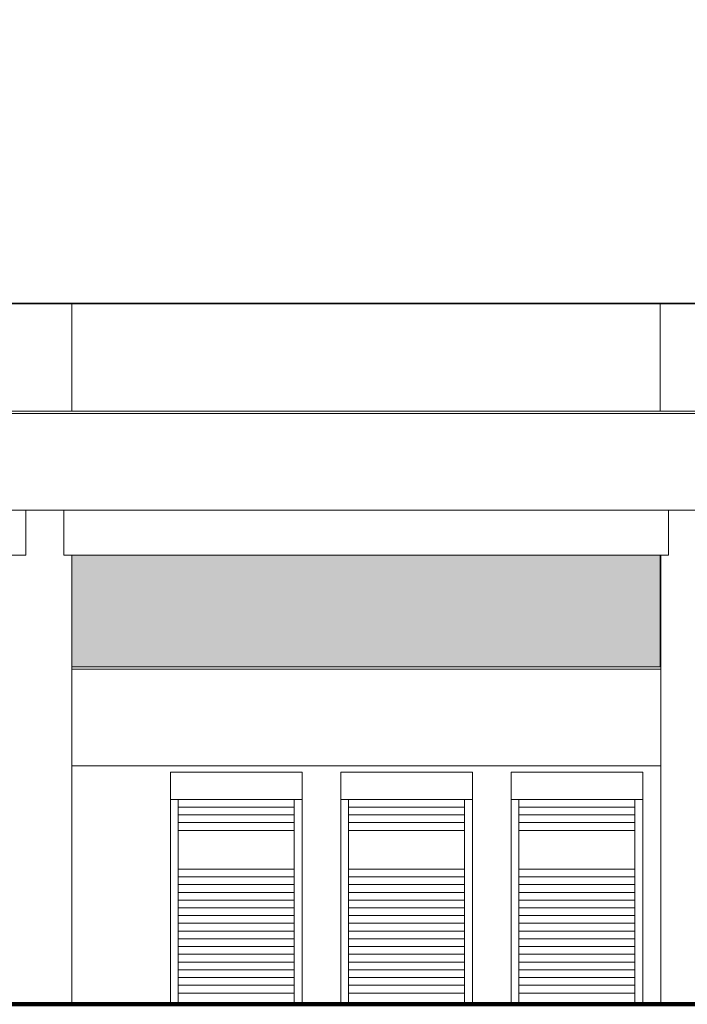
# Model space of a CAD drawing. Header units: millimetres. Extents: x 98865 to 469195, y -12752 to 43452.
# Tile 3 of 98: x 141848 to 150472, y -9900 to 2816. Entities that reach past the tile are written whole.
import ezdxf

# ---------------------------------------------------------------- set-up
doc = ezdxf.new("R2010")
doc.units = ezdxf.units.MM
doc.header["$LTSCALE"] = 0.05
doc.layers.get('0').update_dxf_attribs({"lineweight": 0})
doc.layers.add('013 Door & Window', color=7, linetype='Continuous', lineweight=9)

msp = doc.modelspace()

# ---------------------------------------------------------------- hatches: boundary and pattern name
at = {"lineweight": 0}
msp.add_hatch(color=251, dxfattribs=at).paths.add_polyline_path([(150129.9, -4099.9), (142530, -4099.9), (142530, -5540), (150129.9, -5540)])

# ---------------------------------------------------------------- linework, layer by layer
for p, q in [((150121.8, -849.7), (150121.8, -2239.9)), ((149221.8, -4099.8), (150226.8, -4099.8))]:
    msp.add_line(p, q, dxfattribs=at)
at = {"color": 7, "lineweight": 0}
for p, q in [((134431.1, -4099.9), (141926.9, -4099.9)), ((142416.8, -4099.9), (150226.8, -4099.9)), ((142521.8, -4099.9), (142521.8, -9899.9)), ((150121.8, -4099.8), (150121.8, -5540)), ((150121.8, -4099.9), (150121.8, -5540)), ((150129.9, -4099.9), (150129.9, -9899.9))]:
    msp.add_line(p, q, dxfattribs=at)
at = {"lineweight": 100}
msp.add_line((124014.4, -9899.9), (467117.4, -9899.9), dxfattribs=at)
at = {"lineweight": 35}
for points in [[(165356.7, -849.9), (126356.3, -849.9), (126356.3, 22829.9)], [(126356.3, -849.9), (165356.7, -849.9)]]:
    msp.add_lwpolyline(points, dxfattribs=at)
at = {"color": 7, "lineweight": 0}
for points in [[(142521.8, -849.9), (142521.8, -2239.9)], [(150121.8, -849.9), (150121.8, -2239.9)], [(126573.3, -2239.9), (436414.4, -2239.9)], [(126573.3, -2269.9), (436414.4, -2269.9)], [(126623.3, -3519.9), (436364.4, -3519.9)], [(141926.9, -4099.9), (141926.9, -3519.9)], [(142416.8, -4099.9), (142416.8, -3519.9)], [(150226.8, -4099.9), (150226.8, -3519.9)], [(150226.8, -4099.8), (150226.8, -3519.9)], [(142521.8, -5540), (142530, -5540)]]:
    msp.add_lwpolyline(points, dxfattribs=at)
at = {"color": 253, "lineweight": 0}
for points in [[(142530, -5540), (150129.9, -5540)], [(142530, -5570), (150129.9, -5570)], [(142530, -6820), (150129.9, -6820)]]:
    msp.add_lwpolyline(points, dxfattribs=at)
at = {"layer": '013 Door & Window', "color": 8}
for p, q in [((145495.3, -6899.9, -11646.3), (143795.3, -6899.9, -11646.3)), ((143795.3, -6899.9, -11646.3), (143795.3, -9899.9, 9.7)), ((145495.3, -6899.9, -11646.3), (145495.3, -9899.9, 9.7)), ((147695.3, -6899.9, -11646.3), (145995.3, -6899.9, -11646.3)), ((145995.3, -6899.9, -11646.3), (145995.3, -9899.9, 9.7)), ((147695.3, -6899.9, -11646.3), (147695.3, -9899.9, 9.7)), ((149895.3, -6899.9, -11646.3), (148195.3, -6899.9, -11646.3)), ((148195.3, -6899.9, -11646.3), (148195.3, -9899.9, 9.7)), ((149895.3, -6899.9, -11646.3), (149895.3, -9899.9, 9.7)), ((145495.3, -7253.9, -10270.9), (143795.3, -7253.9, -10270.9)), ((143895.3, -7253.9, -10270.9), (143895.3, -9899.9, 9.7)), ((145395.3, -7353.9, -10270.9), (143895.3, -7353.9, -10270.9)), ((145395.3, -7253.9, -10270.9), (145395.3, -9899.9, 9.7)), ((147695.3, -7253.9, -10270.9), (145995.3, -7253.9, -10270.9)), ((146095.3, -7253.9, -10270.9), (146095.3, -9899.9, 9.7)), ((147595.3, -7353.9, -10270.9), (146095.3, -7353.9, -10270.9)), ((147595.3, -7253.9, -10270.9), (147595.3, -9899.9, 9.7)), ((149895.3, -7253.9, -10270.9), (148195.3, -7253.9, -10270.9)), ((148295.3, -7253.9, -10270.9), (148295.3, -9899.9, 9.7)), ((149795.3, -7353.9, -10270.9), (148295.3, -7353.9, -10270.9)), ((149795.3, -7253.9, -10270.9), (149795.3, -9899.9, 9.7)), ((145395.3, -7453.9, -10270.9), (143895.3, -7453.9, -10270.9)), ((147595.3, -7453.9, -10270.9), (146095.3, -7453.9, -10270.9)), ((149795.3, -7453.9, -10270.9), (148295.3, -7453.9, -10270.9)), ((145395.3, -7553.9, -10270.9), (143895.3, -7553.9, -10270.9)), ((147595.3, -7553.9, -10270.9), (146095.3, -7553.9, -10270.9)), ((149795.3, -7553.9, -10270.9), (148295.3, -7553.9, -10270.9)), ((145395.3, -7653.9, -10270.9), (143895.3, -7653.9, -10270.9)), ((147595.3, -7653.9, -10270.9), (146095.3, -7653.9, -10270.9)), ((149795.3, -7653.9, -10270.9), (148295.3, -7653.9, -10270.9)), ((145395.3, -8153.9, -10270.9), (143895.3, -8153.9, -10270.9)), ((145395.3, -8153.9, -10270.9), (143895.3, -8153.9, -10270.9)), ((145395.3, -8253.9, -10270.9), (143895.3, -8253.9, -10270.9)), ((147595.3, -8153.9, -10270.9), (146095.3, -8153.9, -10270.9)), ((147595.3, -8153.9, -10270.9), (146095.3, -8153.9, -10270.9)), ((147595.3, -8253.9, -10270.9), (146095.3, -8253.9, -10270.9)), ((149795.3, -8153.9, -10270.9), (148295.3, -8153.9, -10270.9)), ((149795.3, -8153.9, -10270.9), (148295.3, -8153.9, -10270.9)), ((149795.3, -8253.9, -10270.9), (148295.3, -8253.9, -10270.9)), ((145395.3, -8353.9, -10270.9), (143895.3, -8353.9, -10270.9)), ((147595.3, -8353.9, -10270.9), (146095.3, -8353.9, -10270.9)), ((149795.3, -8353.9, -10270.9), (148295.3, -8353.9, -10270.9)), ((145395.3, -8453.9, -10270.9), (143895.3, -8453.9, -10270.9)), ((147595.3, -8453.9, -10270.9), (146095.3, -8453.9, -10270.9)), ((149795.3, -8453.9, -10270.9), (148295.3, -8453.9, -10270.9)), ((145395.3, -8553.9, -10270.9), (143895.3, -8553.9, -10270.9)), ((145395.3, -8553.9, -10270.9), (143895.3, -8553.9, -10270.9)), ((147595.3, -8553.9, -10270.9), (146095.3, -8553.9, -10270.9)), ((147595.3, -8553.9, -10270.9), (146095.3, -8553.9, -10270.9)), ((149795.3, -8553.9, -10270.9), (148295.3, -8553.9, -10270.9)), ((149795.3, -8553.9, -10270.9), (148295.3, -8553.9, -10270.9)), ((145395.3, -8653.9, -10270.9), (143895.3, -8653.9, -10270.9)), ((145395.3, -8753.9, -10270.9), (143895.3, -8753.9, -10270.9)), ((147595.3, -8653.9, -10270.9), (146095.3, -8653.9, -10270.9)), ((147595.3, -8753.9, -10270.9), (146095.3, -8753.9, -10270.9)), ((149795.3, -8653.9, -10270.9), (148295.3, -8653.9, -10270.9)), ((149795.3, -8753.9, -10270.9), (148295.3, -8753.9, -10270.9)), ((145395.3, -8853.9, -10270.9), (143895.3, -8853.9, -10270.9)), ((147595.3, -8853.9, -10270.9), (146095.3, -8853.9, -10270.9)), ((149795.3, -8853.9, -10270.9), (148295.3, -8853.9, -10270.9)), ((145395.3, -8953.9, -10270.9), (143895.3, -8953.9, -10270.9)), ((145395.3, -8953.9, -10270.9), (143895.3, -8953.9, -10270.9)), ((147595.3, -8953.9, -10270.9), (146095.3, -8953.9, -10270.9)), ((147595.3, -8953.9, -10270.9), (146095.3, -8953.9, -10270.9)), ((149795.3, -8953.9, -10270.9), (148295.3, -8953.9, -10270.9)), ((149795.3, -8953.9, -10270.9), (148295.3, -8953.9, -10270.9)), ((145395.3, -9053.9, -10270.9), (143895.3, -9053.9, -10270.9)), ((145395.3, -9153.9, -10270.9), (143895.3, -9153.9, -10270.9)), ((147595.3, -9053.9, -10270.9), (146095.3, -9053.9, -10270.9)), ((147595.3, -9153.9, -10270.9), (146095.3, -9153.9, -10270.9)), ((149795.3, -9053.9, -10270.9), (148295.3, -9053.9, -10270.9)), ((149795.3, -9153.9, -10270.9), (148295.3, -9153.9, -10270.9)), ((145395.3, -9253.9, -10270.9), (143895.3, -9253.9, -10270.9)), ((147595.3, -9253.9, -10270.9), (146095.3, -9253.9, -10270.9)), ((149795.3, -9253.9, -10270.9), (148295.3, -9253.9, -10270.9)), ((145395.3, -9353.9, -10270.9), (143895.3, -9353.9, -10270.9)), ((145395.3, -9353.9, -10270.9), (143895.3, -9353.9, -10270.9)), ((147595.3, -9353.9, -10270.9), (146095.3, -9353.9, -10270.9)), ((147595.3, -9353.9, -10270.9), (146095.3, -9353.9, -10270.9)), ((149795.3, -9353.9, -10270.9), (148295.3, -9353.9, -10270.9)), ((149795.3, -9353.9, -10270.9), (148295.3, -9353.9, -10270.9)), ((145395.3, -9453.9, -10270.9), (143895.3, -9453.9, -10270.9)), ((147595.3, -9453.9, -10270.9), (146095.3, -9453.9, -10270.9)), ((149795.3, -9453.9, -10270.9), (148295.3, -9453.9, -10270.9)), ((145395.3, -9553.9, -10270.9), (143895.3, -9553.9, -10270.9)), ((145395.3, -9653.9, -10270.9), (143895.3, -9653.9, -10270.9)), ((147595.3, -9553.9, -10270.9), (146095.3, -9553.9, -10270.9)), ((147595.3, -9653.9, -10270.9), (146095.3, -9653.9, -10270.9)), ((149795.3, -9553.9, -10270.9), (148295.3, -9553.9, -10270.9)), ((149795.3, -9653.9, -10270.9), (148295.3, -9653.9, -10270.9)), ((145395.3, -9753.9, -10270.9), (143895.3, -9753.9, -10270.9)), ((147595.3, -9753.9, -10270.9), (146095.3, -9753.9, -10270.9)), ((149795.3, -9753.9, -10270.9), (148295.3, -9753.9, -10270.9))]:
    msp.add_line(p, q, dxfattribs=at)

doc.saveas('drawing.dxf')
